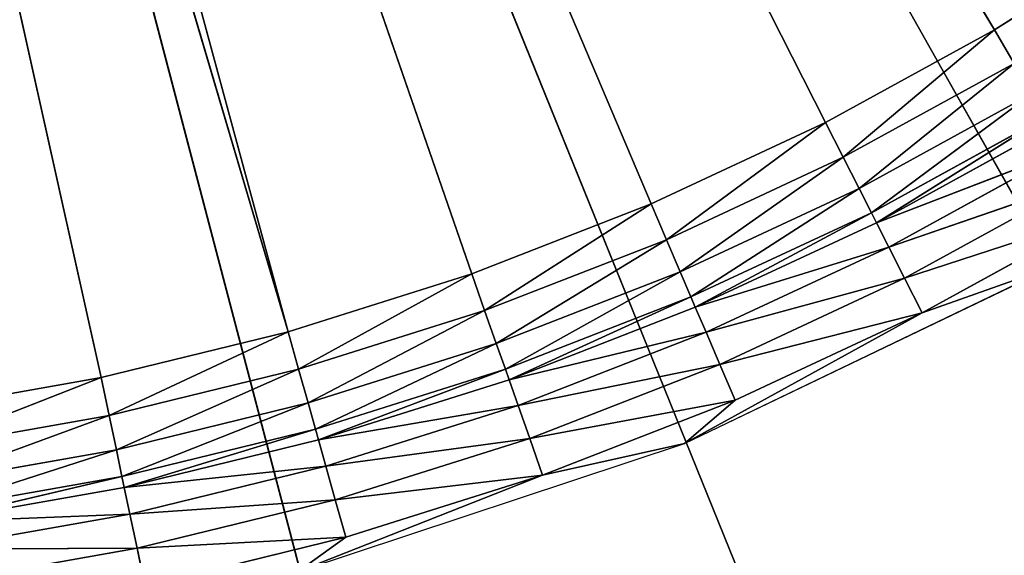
# Model space of a CAD drawing. Extents: x 389 to 891, y 0 to 811.
# Tile 243 of 254: x 674 to 738, y 52 to 87. Entities that reach past the tile are written whole.
import ezdxf

# ---------------------------------------------------------------- set-up
doc = ezdxf.new("R2010")
doc.units = 0
doc.header["$LTSCALE"] = 25.4
doc.layers.get('0').update_dxf_attribs({"color": 13, "linetype": 'CONTINUOUS'})

# ---------------------------------------------------------------- blocks, each defined once
blk = doc.blocks.new('TURDA-8952-8953_STL')
at = {"color": 7}
for p, q in [((332.028, 141.846, 761.241), (331.504, 141.432, 758.757)), ((332.028, 141.846, 761.241), (331.504, 141.432, 758.757)), ((345.099, 141.846, 758.036), (331.504, 141.432, 758.757)), ((345.099, 141.846, 758.036), (331.504, 141.432, 758.757)), ((332.028, 141.846, 761.241), (345.099, 141.846, 758.036)), ((332.028, 141.846, 761.241), (345.099, 141.846, 758.036)), ((341.991, 141.846, 760.265), (367.17, 141.846, 751.924)), ((357.932, 141.846, 753.984), (341.991, 141.846, 760.265)), ((345.099, 141.846, 758.036), (341.991, 141.846, 760.265)), ((357.932, 141.846, 753.984), (341.991, 141.846, 760.265)), ((345.099, 141.846, 758.036), (341.991, 141.846, 760.265)), ((345.099, 141.846, 758.036), (344.414, 141.432, 755.592)), ((345.099, 141.846, 758.036), (344.414, 141.432, 755.592)), ((357.932, 141.846, 753.984), (344.414, 141.432, 755.592)), ((357.932, 141.846, 753.984), (344.414, 141.432, 755.592)), ((345.099, 141.846, 758.036), (357.932, 141.846, 753.984)), ((345.099, 141.846, 758.036), (357.932, 141.846, 753.984)), ((357.932, 141.846, 753.984), (357.089, 141.432, 751.589)), ((357.932, 141.846, 753.984), (357.089, 141.432, 751.589)), ((370.473, 141.846, 749.1), (357.089, 141.432, 751.589)), ((370.473, 141.846, 749.1), (357.089, 141.432, 751.589)), ((357.932, 141.846, 753.984), (370.473, 141.846, 749.1)), ((367.17, 141.846, 751.924), (357.932, 141.846, 753.984)), ((357.932, 141.846, 753.984), (370.473, 141.846, 749.1)), ((367.17, 141.846, 751.924), (357.932, 141.846, 753.984)), ((382.668, 141.846, 743.407), (367.17, 141.846, 751.924)), ((367.17, 141.846, 751.924), (391.076, 141.846, 740.431)), ((382.668, 141.846, 743.407), (367.17, 141.846, 751.924)), ((370.473, 141.846, 749.1), (367.17, 141.846, 751.924)), ((370.473, 141.846, 749.1), (367.17, 141.846, 751.924)), ((370.473, 141.846, 749.1), (369.475, 141.432, 746.766)), ((370.473, 141.846, 749.1), (369.475, 141.432, 746.766)), ((382.668, 141.846, 743.407), (369.475, 141.432, 746.766)), ((382.668, 141.846, 743.407), (369.475, 141.432, 746.766)), ((370.473, 141.846, 749.1), (382.668, 141.846, 743.407)), ((370.473, 141.846, 749.1), (382.668, 141.846, 743.407)), ((382.668, 141.846, 743.407), (381.519, 141.432, 741.143)), ((382.668, 141.846, 743.407), (381.519, 141.432, 741.143)), ((394.464, 141.846, 736.929), (381.519, 141.432, 741.143)), ((394.464, 141.846, 736.929), (381.519, 141.432, 741.143)), ((382.668, 141.846, 743.407), (394.464, 141.846, 736.929)), ((391.076, 141.846, 740.431), (382.668, 141.846, 743.407)), ((382.668, 141.846, 743.407), (394.464, 141.846, 736.929)), ((391.076, 141.846, 740.431), (382.668, 141.846, 743.407)), ((331.504, 141.432, 758.757), (318.093, 140.235, 758.817)), ((331.504, 141.432, 758.757), (318.093, 140.235, 758.817)), ((318.416, 141.432, 761.071), (331.504, 141.432, 758.757)), ((318.416, 141.432, 761.071), (331.504, 141.432, 758.757)), ((331.504, 141.432, 758.757), (331.035, 140.235, 756.529)), ((331.504, 141.432, 758.757), (331.035, 140.235, 756.529)), ((344.414, 141.432, 755.592), (331.035, 140.235, 756.529)), ((344.414, 141.432, 755.592), (331.035, 140.235, 756.529)), ((331.504, 141.432, 758.757), (344.414, 141.432, 755.592)), ((331.504, 141.432, 758.757), (344.414, 141.432, 755.592)), ((344.414, 141.432, 755.592), (343.8, 140.235, 753.4)), ((344.414, 141.432, 755.592), (343.8, 140.235, 753.4)), ((357.089, 141.432, 751.589), (343.8, 140.235, 753.4)), ((357.089, 141.432, 751.589), (343.8, 140.235, 753.4)), ((344.414, 141.432, 755.592), (357.089, 141.432, 751.589)), ((344.414, 141.432, 755.592), (357.089, 141.432, 751.589)), ((357.089, 141.432, 751.589), (356.333, 140.235, 749.442)), ((357.089, 141.432, 751.589), (356.333, 140.235, 749.442)), ((369.475, 141.432, 746.766), (356.333, 140.235, 749.442)), ((369.475, 141.432, 746.766), (356.333, 140.235, 749.442)), ((357.089, 141.432, 751.589), (369.475, 141.432, 746.766)), ((357.089, 141.432, 751.589), (369.475, 141.432, 746.766)), ((369.475, 141.432, 746.766), (368.58, 140.235, 744.673)), ((369.475, 141.432, 746.766), (368.58, 140.235, 744.673)), ((381.519, 141.432, 741.143), (368.58, 140.235, 744.673)), ((381.519, 141.432, 741.143), (368.58, 140.235, 744.673)), ((369.475, 141.432, 746.766), (381.519, 141.432, 741.143)), ((369.475, 141.432, 746.766), (381.519, 141.432, 741.143)), ((381.519, 141.432, 741.143), (380.489, 140.235, 739.113)), ((381.519, 141.432, 741.143), (380.489, 140.235, 739.113)), ((393.17, 141.432, 734.745), (380.489, 140.235, 739.113)), ((393.17, 141.432, 734.745), (380.489, 140.235, 739.113)), ((381.519, 141.432, 741.143), (393.17, 141.432, 734.745)), ((381.519, 141.432, 741.143), (393.17, 141.432, 734.745)), ((331.035, 140.235, 756.529), (317.841, 138.377, 757.057)), ((331.035, 140.235, 756.529), (317.841, 138.377, 757.057)), ((318.093, 140.235, 758.817), (331.035, 140.235, 756.529)), ((318.093, 140.235, 758.817), (331.035, 140.235, 756.529)), ((331.035, 140.235, 756.529), (330.668, 138.377, 754.789)), ((331.035, 140.235, 756.529), (330.668, 138.377, 754.789)), ((343.8, 140.235, 753.4), (330.668, 138.377, 754.789)), ((343.8, 140.235, 753.4), (330.668, 138.377, 754.789)), ((331.035, 140.235, 756.529), (343.8, 140.235, 753.4)), ((331.035, 140.235, 756.529), (343.8, 140.235, 753.4)), ((343.8, 140.235, 753.4), (343.32, 138.377, 751.687)), ((343.8, 140.235, 753.4), (343.32, 138.377, 751.687)), ((356.333, 140.235, 749.442), (343.32, 138.377, 751.687)), ((356.333, 140.235, 749.442), (343.32, 138.377, 751.687)), ((343.8, 140.235, 753.4), (356.333, 140.235, 749.442)), ((343.8, 140.235, 753.4), (356.333, 140.235, 749.442)), ((356.333, 140.235, 749.442), (355.742, 138.377, 747.764)), ((356.333, 140.235, 749.442), (355.742, 138.377, 747.764)), ((368.58, 140.235, 744.673), (355.742, 138.377, 747.764)), ((368.58, 140.235, 744.673), (355.742, 138.377, 747.764)), ((356.333, 140.235, 749.442), (368.58, 140.235, 744.673)), ((356.333, 140.235, 749.442), (368.58, 140.235, 744.673)), ((368.58, 140.235, 744.673), (367.881, 138.377, 743.038)), ((368.58, 140.235, 744.673), (367.881, 138.377, 743.038)), ((380.489, 140.235, 739.113), (367.881, 138.377, 743.038)), ((380.489, 140.235, 739.113), (367.881, 138.377, 743.038)), ((368.58, 140.235, 744.673), (380.489, 140.235, 739.113)), ((368.58, 140.235, 744.673), (380.489, 140.235, 739.113)), ((380.489, 140.235, 739.113), (379.685, 138.377, 737.527)), ((380.489, 140.235, 739.113), (379.685, 138.377, 737.527)), ((392.009, 140.235, 732.787), (379.685, 138.377, 737.527)), ((392.009, 140.235, 732.787), (379.685, 138.377, 737.527)), ((380.489, 140.235, 739.113), (392.009, 140.235, 732.787)), ((380.489, 140.235, 739.113), (392.009, 140.235, 732.787)), ((317.841, 138.377, 757.057), (330.518, 137.315, 754.075)), ((317.841, 138.377, 757.057), (330.518, 137.315, 754.075)), ((317.841, 138.377, 757.057), (330.668, 138.377, 754.789)), ((317.841, 138.377, 757.057), (330.668, 138.377, 754.789)), ((330.668, 138.377, 754.789), (330.518, 137.315, 754.075)), ((330.668, 138.377, 754.789), (330.518, 137.315, 754.075)), ((330.668, 138.377, 754.789), (343.124, 137.315, 750.985)), ((330.668, 138.377, 754.789), (343.124, 137.315, 750.985)), ((330.668, 138.377, 754.789), (343.32, 138.377, 751.687)), ((330.668, 138.377, 754.789), (343.32, 138.377, 751.687)), ((343.32, 138.377, 751.687), (343.124, 137.315, 750.985)), ((343.32, 138.377, 751.687), (343.124, 137.315, 750.985)), ((343.32, 138.377, 751.687), (355.5, 137.315, 747.077)), ((343.32, 138.377, 751.687), (355.5, 137.315, 747.077)), ((343.32, 138.377, 751.687), (355.742, 138.377, 747.764)), ((343.32, 138.377, 751.687), (355.742, 138.377, 747.764)), ((355.742, 138.377, 747.764), (355.5, 137.315, 747.077)), ((355.742, 138.377, 747.764), (355.5, 137.315, 747.077)), ((355.742, 138.377, 747.764), (367.594, 137.315, 742.367)), ((355.742, 138.377, 747.764), (367.594, 137.315, 742.367)), ((355.742, 138.377, 747.764), (367.881, 138.377, 743.038)), ((355.742, 138.377, 747.764), (367.881, 138.377, 743.038)), ((367.881, 138.377, 743.038), (367.594, 137.315, 742.367)), ((367.881, 138.377, 743.038), (367.594, 137.315, 742.367)), ((367.881, 138.377, 743.038), (379.355, 137.315, 736.877)), ((367.881, 138.377, 743.038), (379.355, 137.315, 736.877)), ((367.881, 138.377, 743.038), (379.685, 138.377, 737.527)), ((367.881, 138.377, 743.038), (379.685, 138.377, 737.527)), ((379.685, 138.377, 737.527), (379.355, 137.315, 736.877)), ((379.685, 138.377, 737.527), (379.355, 137.315, 736.877)), ((379.685, 138.377, 737.527), (390.731, 137.315, 730.629)), ((379.685, 138.377, 737.527), (390.731, 137.315, 730.629)), ((379.685, 138.377, 737.527), (391.103, 138.377, 731.256)), ((379.685, 138.377, 737.527), (391.103, 138.377, 731.256)), ((317.737, 137.315, 756.335), (330.151, 135.457, 752.335)), ((317.737, 137.315, 756.335), (330.151, 135.457, 752.335)), ((317.737, 137.315, 756.335), (330.518, 137.315, 754.075)), ((317.737, 137.315, 756.335), (330.518, 137.315, 754.075)), ((330.518, 137.315, 754.075), (330.151, 135.457, 752.335)), ((330.518, 137.315, 754.075), (330.151, 135.457, 752.335)), ((330.518, 137.315, 754.075), (342.644, 135.457, 749.272)), ((330.518, 137.315, 754.075), (342.644, 135.457, 749.272)), ((330.518, 137.315, 754.075), (343.124, 137.315, 750.985)), ((330.518, 137.315, 754.075), (343.124, 137.315, 750.985)), ((343.124, 137.315, 750.985), (342.644, 135.457, 749.272)), ((343.124, 137.315, 750.985), (342.644, 135.457, 749.272)), ((343.124, 137.315, 750.985), (354.909, 135.457, 745.399)), ((343.124, 137.315, 750.985), (354.909, 135.457, 745.399)), ((343.124, 137.315, 750.985), (355.5, 137.315, 747.077)), ((343.124, 137.315, 750.985), (355.5, 137.315, 747.077)), ((355.5, 137.315, 747.077), (354.909, 135.457, 745.399)), ((355.5, 137.315, 747.077), (354.909, 135.457, 745.399)), ((355.5, 137.315, 747.077), (366.895, 135.457, 740.732)), ((355.5, 137.315, 747.077), (366.895, 135.457, 740.732)), ((355.5, 137.315, 747.077), (367.594, 137.315, 742.367)), ((355.5, 137.315, 747.077), (367.594, 137.315, 742.367)), ((367.594, 137.315, 742.367), (366.895, 135.457, 740.732)), ((367.594, 137.315, 742.367), (366.895, 135.457, 740.732)), ((367.594, 137.315, 742.367), (378.55, 135.457, 735.291)), ((367.594, 137.315, 742.367), (378.55, 135.457, 735.291)), ((367.594, 137.315, 742.367), (379.355, 137.315, 736.877)), ((367.594, 137.315, 742.367), (379.355, 137.315, 736.877)), ((379.355, 137.315, 736.877), (378.55, 135.457, 735.291)), ((379.355, 137.315, 736.877), (378.55, 135.457, 735.291)), ((379.355, 137.315, 736.877), (389.824, 135.457, 729.099)), ((379.355, 137.315, 736.877), (389.824, 135.457, 729.099)), ((379.355, 137.315, 736.877), (390.731, 137.315, 730.629)), ((379.355, 137.315, 736.877), (390.731, 137.315, 730.629)), ((330.151, 135.457, 752.335), (317.485, 135.457, 754.574)), ((317.485, 135.457, 754.574), (329.682, 134.259, 750.108)), ((317.485, 135.457, 754.574), (329.682, 134.259, 750.108)), ((330.151, 135.457, 752.335), (317.485, 135.457, 754.574)), ((330.151, 135.457, 752.335), (329.682, 134.259, 750.108)), ((330.151, 135.457, 752.335), (329.682, 134.259, 750.108)), ((342.644, 135.457, 749.272), (330.151, 135.457, 752.335)), ((330.151, 135.457, 752.335), (342.03, 134.259, 747.081)), ((330.151, 135.457, 752.335), (342.03, 134.259, 747.081)), ((342.644, 135.457, 749.272), (330.151, 135.457, 752.335)), ((342.644, 135.457, 749.272), (342.03, 134.259, 747.081)), ((342.644, 135.457, 749.272), (342.03, 134.259, 747.081)), ((354.909, 135.457, 745.399), (342.644, 135.457, 749.272)), ((342.644, 135.457, 749.272), (354.153, 134.259, 743.252)), ((342.644, 135.457, 749.272), (354.153, 134.259, 743.252)), ((354.909, 135.457, 745.399), (342.644, 135.457, 749.272)), ((354.909, 135.457, 745.399), (354.153, 134.259, 743.252)), ((354.909, 135.457, 745.399), (354.153, 134.259, 743.252)), ((366.895, 135.457, 740.732), (354.909, 135.457, 745.399)), ((354.909, 135.457, 745.399), (366, 134.259, 738.639)), ((354.909, 135.457, 745.399), (366, 134.259, 738.639)), ((366.895, 135.457, 740.732), (354.909, 135.457, 745.399)), ((366.895, 135.457, 740.732), (366, 134.259, 738.639)), ((366.895, 135.457, 740.732), (366, 134.259, 738.639)), ((378.55, 135.457, 735.291), (366.895, 135.457, 740.732)), ((366.895, 135.457, 740.732), (377.52, 134.259, 733.261)), ((366.895, 135.457, 740.732), (377.52, 134.259, 733.261)), ((378.55, 135.457, 735.291), (366.895, 135.457, 740.732)), ((378.55, 135.457, 735.291), (377.52, 134.259, 733.261)), ((378.55, 135.457, 735.291), (377.52, 134.259, 733.261)), ((389.824, 135.457, 729.099), (378.55, 135.457, 735.291)), ((378.55, 135.457, 735.291), (388.664, 134.259, 727.141)), ((378.55, 135.457, 735.291), (388.664, 134.259, 727.141)), ((389.824, 135.457, 729.099), (378.55, 135.457, 735.291)), ((329.682, 134.259, 750.108), (317.162, 134.259, 752.321)), ((317.162, 134.259, 752.321), (329.158, 133.846, 747.624)), ((317.162, 134.259, 752.321), (329.158, 133.846, 747.624)), ((329.682, 134.259, 750.108), (317.162, 134.259, 752.321)), ((329.682, 134.259, 750.108), (329.158, 133.846, 747.624)), ((329.682, 134.259, 750.108), (329.158, 133.846, 747.624)), ((342.03, 134.259, 747.081), (329.682, 134.259, 750.108)), ((329.682, 134.259, 750.108), (341.345, 133.846, 744.636)), ((329.682, 134.259, 750.108), (341.345, 133.846, 744.636)), ((342.03, 134.259, 747.081), (329.682, 134.259, 750.108)), ((342.03, 134.259, 747.081), (341.345, 133.846, 744.636)), ((342.03, 134.259, 747.081), (341.345, 133.846, 744.636)), ((354.153, 134.259, 743.252), (342.03, 134.259, 747.081)), ((342.03, 134.259, 747.081), (353.31, 133.846, 740.858)), ((342.03, 134.259, 747.081), (353.31, 133.846, 740.858)), ((354.153, 134.259, 743.252), (342.03, 134.259, 747.081)), ((354.153, 134.259, 743.252), (353.31, 133.846, 740.858)), ((354.153, 134.259, 743.252), (353.31, 133.846, 740.858)), ((366, 134.259, 738.639), (354.153, 134.259, 743.252)), ((354.153, 134.259, 743.252), (365.002, 133.846, 736.305)), ((354.153, 134.259, 743.252), (365.002, 133.846, 736.305)), ((366, 134.259, 738.639), (354.153, 134.259, 743.252)), ((366, 134.259, 738.639), (365.002, 133.846, 736.305)), ((366, 134.259, 738.639), (365.002, 133.846, 736.305)), ((377.52, 134.259, 733.261), (366, 134.259, 738.639)), ((366, 134.259, 738.639), (376.372, 133.846, 730.997)), ((366, 134.259, 738.639), (376.372, 133.846, 730.997)), ((377.52, 134.259, 733.261), (366, 134.259, 738.639)), ((377.52, 134.259, 733.261), (376.372, 133.846, 730.997)), ((377.52, 134.259, 733.261), (376.372, 133.846, 730.997)), ((388.664, 134.259, 727.141), (377.52, 134.259, 733.261)), ((377.52, 134.259, 733.261), (387.37, 133.846, 724.957)), ((377.52, 134.259, 733.261), (387.37, 133.846, 724.957)), ((388.664, 134.259, 727.141), (377.52, 134.259, 733.261)), ((388.664, 134.259, 727.141), (387.37, 133.846, 724.957)), ((388.664, 134.259, 727.141), (387.37, 133.846, 724.957)), ((329.158, 133.846, 747.624), (289.186, 133.846, 567.988)), ((329.158, 133.846, 747.624), (289.186, 133.846, 567.988)), ((341.345, 133.846, 744.636), (289.186, 133.846, 567.988)), ((341.345, 133.846, 744.636), (289.186, 133.846, 567.988)), ((376.372, 133.846, 730.997), (293.238, 133.846, 567.134)), ((293.238, 133.846, 567.134), (365.002, 133.846, 736.305)), ((376.372, 133.846, 730.997), (293.238, 133.846, 567.134)), ((387.37, 133.846, 724.957), (293.238, 133.846, 567.134)), ((387.37, 133.846, 724.957), (293.238, 133.846, 567.134)), ((341.345, 133.846, 744.636), (293.238, 133.846, 567.134)), ((341.345, 133.846, 744.636), (293.238, 133.846, 567.134)), ((353.31, 133.846, 740.858), (293.238, 133.846, 567.134)), ((353.31, 133.846, 740.858), (293.238, 133.846, 567.134)), ((293.238, 133.846, 567.134), (365.002, 133.846, 736.305)), ((316.803, 133.846, 749.808), (329.158, 133.846, 747.624)), ((316.803, 133.846, 749.808), (329.158, 133.846, 747.624)), ((329.158, 133.846, 747.624), (341.345, 133.846, 744.636)), ((329.158, 133.846, 747.624), (341.345, 133.846, 744.636)), ((341.345, 133.846, 744.636), (353.31, 133.846, 740.858)), ((341.345, 133.846, 744.636), (353.31, 133.846, 740.858)), ((353.31, 133.846, 740.858), (365.002, 133.846, 736.305)), ((353.31, 133.846, 740.858), (365.002, 133.846, 736.305)), ((365.002, 133.846, 736.305), (376.372, 133.846, 730.997)), ((365.002, 133.846, 736.305), (376.372, 133.846, 730.997)), ((376.372, 133.846, 730.997), (387.37, 133.846, 724.957)), ((376.372, 133.846, 730.997), (387.37, 133.846, 724.957)), ((387.37, 133.846, 724.957), (397.949, 133.846, 718.21)), ((387.37, 133.846, 724.957), (397.949, 133.846, 718.21)), ((289.618, 3.654, 560), (412.298, 3.654, 777.83)), ((353.032, 3.654, 801.824), (289.618, 3.654, 560)), ((353.032, 3.654, 801.824), (289.618, 3.654, 560)), ((383.435, 3.654, 791.729), (289.618, 3.654, 560)), ((383.435, 3.654, 791.729), (289.618, 3.654, 560)), ((289.618, 3.654, 560), (412.298, 3.654, 777.83))]:
    blk.add_line(p, q, dxfattribs=at)
mesh = blk.add_polyface(dxfattribs=at)
corners = [(332.028, 141.846, 761.241), (331.504, 141.432, 758.757), (318.416, 141.432, 761.071)]
mesh.append_faces([[corners[k] for k in face] for face in [(0, 1, 2)]], dxfattribs={"color": 7})
mesh = blk.add_polyface(dxfattribs=at)
corners = [(332.028, 141.846, 761.241), (345.099, 141.846, 758.036), (331.504, 141.432, 758.757)]
mesh.append_faces([[corners[k] for k in face] for face in [(0, 1, 2)]], dxfattribs={"color": 7})
mesh = blk.add_polyface(dxfattribs=at)
corners = [(331.504, 141.432, 758.757), (345.099, 141.846, 758.036), (344.414, 141.432, 755.592)]
mesh.append_faces([[corners[k] for k in face] for face in [(0, 1, 2)]], dxfattribs={"color": 7})
mesh = blk.add_polyface(dxfattribs=at)
corners = [(332.028, 141.846, 761.241), (341.991, 141.846, 760.265), (345.099, 141.846, 758.036)]
mesh.append_faces([[corners[k] for k in face] for face in [(0, 1, 2)]], dxfattribs={"color": 7})
mesh = blk.add_polyface(dxfattribs=at)
corners = [(341.991, 141.846, 760.265), (367.17, 141.846, 751.924), (357.932, 141.846, 753.984)]
mesh.append_faces([[corners[k] for k in face] for face in [(0, 1, 2)]], dxfattribs={"color": 7})
mesh = blk.add_polyface(dxfattribs=at)
corners = [(341.991, 141.846, 760.265), (357.932, 141.846, 753.984), (345.099, 141.846, 758.036)]
mesh.append_faces([[corners[k] for k in face] for face in [(0, 1, 2)]], dxfattribs={"color": 7})
mesh = blk.add_polyface(dxfattribs=at)
corners = [(345.099, 141.846, 758.036), (357.932, 141.846, 753.984), (344.414, 141.432, 755.592)]
mesh.append_faces([[corners[k] for k in face] for face in [(0, 1, 2)]], dxfattribs={"color": 7})
mesh = blk.add_polyface(dxfattribs=at)
corners = [(344.414, 141.432, 755.592), (357.932, 141.846, 753.984), (357.089, 141.432, 751.589)]
mesh.append_faces([[corners[k] for k in face] for face in [(0, 1, 2)]], dxfattribs={"color": 7})
mesh = blk.add_polyface(dxfattribs=at)
corners = [(357.932, 141.846, 753.984), (370.473, 141.846, 749.1), (357.089, 141.432, 751.589)]
mesh.append_faces([[corners[k] for k in face] for face in [(0, 1, 2)]], dxfattribs={"color": 7})
mesh = blk.add_polyface(dxfattribs=at)
corners = [(357.089, 141.432, 751.589), (370.473, 141.846, 749.1), (369.475, 141.432, 746.766)]
mesh.append_faces([[corners[k] for k in face] for face in [(0, 1, 2)]], dxfattribs={"color": 7})
mesh = blk.add_polyface(dxfattribs=at)
corners = [(357.932, 141.846, 753.984), (367.17, 141.846, 751.924), (370.473, 141.846, 749.1)]
mesh.append_faces([[corners[k] for k in face] for face in [(0, 1, 2)]], dxfattribs={"color": 7})
mesh = blk.add_polyface(dxfattribs=at)
corners = [(367.17, 141.846, 751.924), (391.076, 141.846, 740.431), (382.668, 141.846, 743.407)]
mesh.append_faces([[corners[k] for k in face] for face in [(0, 1, 2)]], dxfattribs={"color": 7})
mesh = blk.add_polyface(dxfattribs=at)
corners = [(367.17, 141.846, 751.924), (382.668, 141.846, 743.407), (370.473, 141.846, 749.1)]
mesh.append_faces([[corners[k] for k in face] for face in [(0, 1, 2)]], dxfattribs={"color": 7})
mesh = blk.add_polyface(dxfattribs=at)
corners = [(370.473, 141.846, 749.1), (382.668, 141.846, 743.407), (369.475, 141.432, 746.766)]
mesh.append_faces([[corners[k] for k in face] for face in [(0, 1, 2)]], dxfattribs={"color": 7})
mesh = blk.add_polyface(dxfattribs=at)
corners = [(369.475, 141.432, 746.766), (382.668, 141.846, 743.407), (381.519, 141.432, 741.143)]
mesh.append_faces([[corners[k] for k in face] for face in [(0, 1, 2)]], dxfattribs={"color": 7})
mesh = blk.add_polyface(dxfattribs=at)
corners = [(382.668, 141.846, 743.407), (394.464, 141.846, 736.929), (381.519, 141.432, 741.143)]
mesh.append_faces([[corners[k] for k in face] for face in [(0, 1, 2)]], dxfattribs={"color": 7})
mesh = blk.add_polyface(dxfattribs=at)
corners = [(381.519, 141.432, 741.143), (394.464, 141.846, 736.929), (393.17, 141.432, 734.745)]
mesh.append_faces([[corners[k] for k in face] for face in [(0, 1, 2)]], dxfattribs={"color": 7})
mesh = blk.add_polyface(dxfattribs=at)
corners = [(382.668, 141.846, 743.407), (391.076, 141.846, 740.431), (394.464, 141.846, 736.929)]
mesh.append_faces([[corners[k] for k in face] for face in [(0, 1, 2)]], dxfattribs={"color": 7})
mesh = blk.add_polyface(dxfattribs=at)
corners = [(318.416, 141.432, 761.071), (331.504, 141.432, 758.757), (318.093, 140.235, 758.817)]
mesh.append_faces([[corners[k] for k in face] for face in [(0, 1, 2)]], dxfattribs={"color": 7})
mesh = blk.add_polyface(dxfattribs=at)
corners = [(318.093, 140.235, 758.817), (331.504, 141.432, 758.757), (331.035, 140.235, 756.529)]
mesh.append_faces([[corners[k] for k in face] for face in [(0, 1, 2)]], dxfattribs={"color": 7})
mesh = blk.add_polyface(dxfattribs=at)
corners = [(331.504, 141.432, 758.757), (344.414, 141.432, 755.592), (331.035, 140.235, 756.529)]
mesh.append_faces([[corners[k] for k in face] for face in [(0, 1, 2)]], dxfattribs={"color": 7})
mesh = blk.add_polyface(dxfattribs=at)
corners = [(331.035, 140.235, 756.529), (344.414, 141.432, 755.592), (343.8, 140.235, 753.4)]
mesh.append_faces([[corners[k] for k in face] for face in [(0, 1, 2)]], dxfattribs={"color": 7})
mesh = blk.add_polyface(dxfattribs=at)
corners = [(344.414, 141.432, 755.592), (357.089, 141.432, 751.589), (343.8, 140.235, 753.4)]
mesh.append_faces([[corners[k] for k in face] for face in [(0, 1, 2)]], dxfattribs={"color": 7})
mesh = blk.add_polyface(dxfattribs=at)
corners = [(343.8, 140.235, 753.4), (357.089, 141.432, 751.589), (356.333, 140.235, 749.442)]
mesh.append_faces([[corners[k] for k in face] for face in [(0, 1, 2)]], dxfattribs={"color": 7})
mesh = blk.add_polyface(dxfattribs=at)
corners = [(357.089, 141.432, 751.589), (369.475, 141.432, 746.766), (356.333, 140.235, 749.442)]
mesh.append_faces([[corners[k] for k in face] for face in [(0, 1, 2)]], dxfattribs={"color": 7})
mesh = blk.add_polyface(dxfattribs=at)
corners = [(356.333, 140.235, 749.442), (369.475, 141.432, 746.766), (368.58, 140.235, 744.673)]
mesh.append_faces([[corners[k] for k in face] for face in [(0, 1, 2)]], dxfattribs={"color": 7})
mesh = blk.add_polyface(dxfattribs=at)
corners = [(369.475, 141.432, 746.766), (381.519, 141.432, 741.143), (368.58, 140.235, 744.673)]
mesh.append_faces([[corners[k] for k in face] for face in [(0, 1, 2)]], dxfattribs={"color": 7})
mesh = blk.add_polyface(dxfattribs=at)
corners = [(368.58, 140.235, 744.673), (381.519, 141.432, 741.143), (380.489, 140.235, 739.113)]
mesh.append_faces([[corners[k] for k in face] for face in [(0, 1, 2)]], dxfattribs={"color": 7})
mesh = blk.add_polyface(dxfattribs=at)
corners = [(381.519, 141.432, 741.143), (393.17, 141.432, 734.745), (380.489, 140.235, 739.113)]
mesh.append_faces([[corners[k] for k in face] for face in [(0, 1, 2)]], dxfattribs={"color": 7})
mesh = blk.add_polyface(dxfattribs=at)
corners = [(380.489, 140.235, 739.113), (393.17, 141.432, 734.745), (392.009, 140.235, 732.787)]
mesh.append_faces([[corners[k] for k in face] for face in [(0, 1, 2)]], dxfattribs={"color": 7})
mesh = blk.add_polyface(dxfattribs=at)
corners = [(331.035, 140.235, 756.529), (317.841, 138.377, 757.057), (318.093, 140.235, 758.817)]
mesh.append_faces([[corners[k] for k in face] for face in [(0, 1, 2)]], dxfattribs={"color": 7})
mesh = blk.add_polyface(dxfattribs=at)
corners = [(331.035, 140.235, 756.529), (330.668, 138.377, 754.789), (317.841, 138.377, 757.057)]
mesh.append_faces([[corners[k] for k in face] for face in [(0, 1, 2)]], dxfattribs={"color": 7})
mesh = blk.add_polyface(dxfattribs=at)
corners = [(343.8, 140.235, 753.4), (330.668, 138.377, 754.789), (331.035, 140.235, 756.529)]
mesh.append_faces([[corners[k] for k in face] for face in [(0, 1, 2)]], dxfattribs={"color": 7})
mesh = blk.add_polyface(dxfattribs=at)
corners = [(343.8, 140.235, 753.4), (343.32, 138.377, 751.687), (330.668, 138.377, 754.789)]
mesh.append_faces([[corners[k] for k in face] for face in [(0, 1, 2)]], dxfattribs={"color": 7})
mesh = blk.add_polyface(dxfattribs=at)
corners = [(343.8, 140.235, 753.4), (356.333, 140.235, 749.442), (343.32, 138.377, 751.687)]
mesh.append_faces([[corners[k] for k in face] for face in [(0, 1, 2)]], dxfattribs={"color": 7})
mesh = blk.add_polyface(dxfattribs=at)
corners = [(343.32, 138.377, 751.687), (356.333, 140.235, 749.442), (355.742, 138.377, 747.764)]
mesh.append_faces([[corners[k] for k in face] for face in [(0, 1, 2)]], dxfattribs={"color": 7})
mesh = blk.add_polyface(dxfattribs=at)
corners = [(356.333, 140.235, 749.442), (368.58, 140.235, 744.673), (355.742, 138.377, 747.764)]
mesh.append_faces([[corners[k] for k in face] for face in [(0, 1, 2)]], dxfattribs={"color": 7})
mesh = blk.add_polyface(dxfattribs=at)
corners = [(355.742, 138.377, 747.764), (368.58, 140.235, 744.673), (367.881, 138.377, 743.038)]
mesh.append_faces([[corners[k] for k in face] for face in [(0, 1, 2)]], dxfattribs={"color": 7})
mesh = blk.add_polyface(dxfattribs=at)
corners = [(368.58, 140.235, 744.673), (380.489, 140.235, 739.113), (367.881, 138.377, 743.038)]
mesh.append_faces([[corners[k] for k in face] for face in [(0, 1, 2)]], dxfattribs={"color": 7})
mesh = blk.add_polyface(dxfattribs=at)
corners = [(367.881, 138.377, 743.038), (380.489, 140.235, 739.113), (379.685, 138.377, 737.527)]
mesh.append_faces([[corners[k] for k in face] for face in [(0, 1, 2)]], dxfattribs={"color": 7})
mesh = blk.add_polyface(dxfattribs=at)
corners = [(380.489, 140.235, 739.113), (392.009, 140.235, 732.787), (379.685, 138.377, 737.527)]
mesh.append_faces([[corners[k] for k in face] for face in [(0, 1, 2)]], dxfattribs={"color": 7})
mesh = blk.add_polyface(dxfattribs=at)
corners = [(379.685, 138.377, 737.527), (392.009, 140.235, 732.787), (391.103, 138.377, 731.256)]
mesh.append_faces([[corners[k] for k in face] for face in [(0, 1, 2)]], dxfattribs={"color": 7})
mesh = blk.add_polyface(dxfattribs=at)
corners = [(330.518, 137.315, 754.075), (317.737, 137.315, 756.335), (317.841, 138.377, 757.057)]
mesh.append_faces([[corners[k] for k in face] for face in [(0, 1, 2)]], dxfattribs={"color": 7})
mesh = blk.add_polyface(dxfattribs=at)
corners = [(330.668, 138.377, 754.789), (330.518, 137.315, 754.075), (317.841, 138.377, 757.057)]
mesh.append_faces([[corners[k] for k in face] for face in [(0, 1, 2)]], dxfattribs={"color": 7})
mesh = blk.add_polyface(dxfattribs=at)
corners = [(343.124, 137.315, 750.985), (330.518, 137.315, 754.075), (330.668, 138.377, 754.789)]
mesh.append_faces([[corners[k] for k in face] for face in [(0, 1, 2)]], dxfattribs={"color": 7})
mesh = blk.add_polyface(dxfattribs=at)
corners = [(343.32, 138.377, 751.687), (343.124, 137.315, 750.985), (330.668, 138.377, 754.789)]
mesh.append_faces([[corners[k] for k in face] for face in [(0, 1, 2)]], dxfattribs={"color": 7})
mesh = blk.add_polyface(dxfattribs=at)
corners = [(355.5, 137.315, 747.077), (343.124, 137.315, 750.985), (343.32, 138.377, 751.687)]
mesh.append_faces([[corners[k] for k in face] for face in [(0, 1, 2)]], dxfattribs={"color": 7})
mesh = blk.add_polyface(dxfattribs=at)
corners = [(355.742, 138.377, 747.764), (355.5, 137.315, 747.077), (343.32, 138.377, 751.687)]
mesh.append_faces([[corners[k] for k in face] for face in [(0, 1, 2)]], dxfattribs={"color": 7})
mesh = blk.add_polyface(dxfattribs=at)
corners = [(367.594, 137.315, 742.367), (355.5, 137.315, 747.077), (355.742, 138.377, 747.764)]
mesh.append_faces([[corners[k] for k in face] for face in [(0, 1, 2)]], dxfattribs={"color": 7})
mesh = blk.add_polyface(dxfattribs=at)
corners = [(367.881, 138.377, 743.038), (367.594, 137.315, 742.367), (355.742, 138.377, 747.764)]
mesh.append_faces([[corners[k] for k in face] for face in [(0, 1, 2)]], dxfattribs={"color": 7})
mesh = blk.add_polyface(dxfattribs=at)
corners = [(379.355, 137.315, 736.877), (367.594, 137.315, 742.367), (367.881, 138.377, 743.038)]
mesh.append_faces([[corners[k] for k in face] for face in [(0, 1, 2)]], dxfattribs={"color": 7})
mesh = blk.add_polyface(dxfattribs=at)
corners = [(379.685, 138.377, 737.527), (379.355, 137.315, 736.877), (367.881, 138.377, 743.038)]
mesh.append_faces([[corners[k] for k in face] for face in [(0, 1, 2)]], dxfattribs={"color": 7})
mesh = blk.add_polyface(dxfattribs=at)
corners = [(390.731, 137.315, 730.629), (379.355, 137.315, 736.877), (379.685, 138.377, 737.527)]
mesh.append_faces([[corners[k] for k in face] for face in [(0, 1, 2)]], dxfattribs={"color": 7})
mesh = blk.add_polyface(dxfattribs=at)
corners = [(391.103, 138.377, 731.256), (390.731, 137.315, 730.629), (379.685, 138.377, 737.527)]
mesh.append_faces([[corners[k] for k in face] for face in [(0, 1, 2)]], dxfattribs={"color": 7})
mesh = blk.add_polyface(dxfattribs=at)
corners = [(330.151, 135.457, 752.335), (317.485, 135.457, 754.574), (317.737, 137.315, 756.335)]
mesh.append_faces([[corners[k] for k in face] for face in [(0, 1, 2)]], dxfattribs={"color": 7})
mesh = blk.add_polyface(dxfattribs=at)
corners = [(330.518, 137.315, 754.075), (330.151, 135.457, 752.335), (317.737, 137.315, 756.335)]
mesh.append_faces([[corners[k] for k in face] for face in [(0, 1, 2)]], dxfattribs={"color": 7})
mesh = blk.add_polyface(dxfattribs=at)
corners = [(342.644, 135.457, 749.272), (330.151, 135.457, 752.335), (330.518, 137.315, 754.075)]
mesh.append_faces([[corners[k] for k in face] for face in [(0, 1, 2)]], dxfattribs={"color": 7})
mesh = blk.add_polyface(dxfattribs=at)
corners = [(343.124, 137.315, 750.985), (342.644, 135.457, 749.272), (330.518, 137.315, 754.075)]
mesh.append_faces([[corners[k] for k in face] for face in [(0, 1, 2)]], dxfattribs={"color": 7})
mesh = blk.add_polyface(dxfattribs=at)
corners = [(343.124, 137.315, 750.985), (354.909, 135.457, 745.399), (342.644, 135.457, 749.272)]
mesh.append_faces([[corners[k] for k in face] for face in [(0, 1, 2)]], dxfattribs={"color": 7})
mesh = blk.add_polyface(dxfattribs=at)
corners = [(343.124, 137.315, 750.985), (355.5, 137.315, 747.077), (354.909, 135.457, 745.399)]
mesh.append_faces([[corners[k] for k in face] for face in [(0, 1, 2)]], dxfattribs={"color": 7})
mesh = blk.add_polyface(dxfattribs=at)
corners = [(355.5, 137.315, 747.077), (366.895, 135.457, 740.732), (354.909, 135.457, 745.399)]
mesh.append_faces([[corners[k] for k in face] for face in [(0, 1, 2)]], dxfattribs={"color": 7})
mesh = blk.add_polyface(dxfattribs=at)
corners = [(355.5, 137.315, 747.077), (367.594, 137.315, 742.367), (366.895, 135.457, 740.732)]
mesh.append_faces([[corners[k] for k in face] for face in [(0, 1, 2)]], dxfattribs={"color": 7})
mesh = blk.add_polyface(dxfattribs=at)
corners = [(367.594, 137.315, 742.367), (378.55, 135.457, 735.291), (366.895, 135.457, 740.732)]
mesh.append_faces([[corners[k] for k in face] for face in [(0, 1, 2)]], dxfattribs={"color": 7})
mesh = blk.add_polyface(dxfattribs=at)
corners = [(367.594, 137.315, 742.367), (379.355, 137.315, 736.877), (378.55, 135.457, 735.291)]
mesh.append_faces([[corners[k] for k in face] for face in [(0, 1, 2)]], dxfattribs={"color": 7})
mesh = blk.add_polyface(dxfattribs=at)
corners = [(379.355, 137.315, 736.877), (389.824, 135.457, 729.099), (378.55, 135.457, 735.291)]
mesh.append_faces([[corners[k] for k in face] for face in [(0, 1, 2)]], dxfattribs={"color": 7})
mesh = blk.add_polyface(dxfattribs=at)
corners = [(379.355, 137.315, 736.877), (390.731, 137.315, 730.629), (389.824, 135.457, 729.099)]
mesh.append_faces([[corners[k] for k in face] for face in [(0, 1, 2)]], dxfattribs={"color": 7})
mesh = blk.add_polyface(dxfattribs=at)
corners = [(317.485, 135.457, 754.574), (329.682, 134.259, 750.108), (317.162, 134.259, 752.321)]
mesh.append_faces([[corners[k] for k in face] for face in [(0, 1, 2)]], dxfattribs={"color": 7})
mesh = blk.add_polyface(dxfattribs=at)
corners = [(317.485, 135.457, 754.574), (330.151, 135.457, 752.335), (329.682, 134.259, 750.108)]
mesh.append_faces([[corners[k] for k in face] for face in [(0, 1, 2)]], dxfattribs={"color": 7})
mesh = blk.add_polyface(dxfattribs=at)
corners = [(330.151, 135.457, 752.335), (342.03, 134.259, 747.081), (329.682, 134.259, 750.108)]
mesh.append_faces([[corners[k] for k in face] for face in [(0, 1, 2)]], dxfattribs={"color": 7})
mesh = blk.add_polyface(dxfattribs=at)
corners = [(330.151, 135.457, 752.335), (342.644, 135.457, 749.272), (342.03, 134.259, 747.081)]
mesh.append_faces([[corners[k] for k in face] for face in [(0, 1, 2)]], dxfattribs={"color": 7})
mesh = blk.add_polyface(dxfattribs=at)
corners = [(342.644, 135.457, 749.272), (354.153, 134.259, 743.252), (342.03, 134.259, 747.081)]
mesh.append_faces([[corners[k] for k in face] for face in [(0, 1, 2)]], dxfattribs={"color": 7})
mesh = blk.add_polyface(dxfattribs=at)
corners = [(342.644, 135.457, 749.272), (354.909, 135.457, 745.399), (354.153, 134.259, 743.252)]
mesh.append_faces([[corners[k] for k in face] for face in [(0, 1, 2)]], dxfattribs={"color": 7})
mesh = blk.add_polyface(dxfattribs=at)
corners = [(354.909, 135.457, 745.399), (366, 134.259, 738.639), (354.153, 134.259, 743.252)]
mesh.append_faces([[corners[k] for k in face] for face in [(0, 1, 2)]], dxfattribs={"color": 7})
mesh = blk.add_polyface(dxfattribs=at)
corners = [(354.909, 135.457, 745.399), (366.895, 135.457, 740.732), (366, 134.259, 738.639)]
mesh.append_faces([[corners[k] for k in face] for face in [(0, 1, 2)]], dxfattribs={"color": 7})
mesh = blk.add_polyface(dxfattribs=at)
corners = [(366.895, 135.457, 740.732), (377.52, 134.259, 733.261), (366, 134.259, 738.639)]
mesh.append_faces([[corners[k] for k in face] for face in [(0, 1, 2)]], dxfattribs={"color": 7})
mesh = blk.add_polyface(dxfattribs=at)
corners = [(366.895, 135.457, 740.732), (378.55, 135.457, 735.291), (377.52, 134.259, 733.261)]
mesh.append_faces([[corners[k] for k in face] for face in [(0, 1, 2)]], dxfattribs={"color": 7})
mesh = blk.add_polyface(dxfattribs=at)
corners = [(378.55, 135.457, 735.291), (388.664, 134.259, 727.141), (377.52, 134.259, 733.261)]
mesh.append_faces([[corners[k] for k in face] for face in [(0, 1, 2)]], dxfattribs={"color": 7})
mesh = blk.add_polyface(dxfattribs=at)
corners = [(378.55, 135.457, 735.291), (389.824, 135.457, 729.099), (388.664, 134.259, 727.141)]
mesh.append_faces([[corners[k] for k in face] for face in [(0, 1, 2)]], dxfattribs={"color": 7})
mesh = blk.add_polyface(dxfattribs=at)
corners = [(317.162, 134.259, 752.321), (329.158, 133.846, 747.624), (316.803, 133.846, 749.808)]
mesh.append_faces([[corners[k] for k in face] for face in [(0, 1, 2)]], dxfattribs={"color": 7})
mesh = blk.add_polyface(dxfattribs=at)
corners = [(317.162, 134.259, 752.321), (329.682, 134.259, 750.108), (329.158, 133.846, 747.624)]
mesh.append_faces([[corners[k] for k in face] for face in [(0, 1, 2)]], dxfattribs={"color": 7})
mesh = blk.add_polyface(dxfattribs=at)
corners = [(329.682, 134.259, 750.108), (341.345, 133.846, 744.636), (329.158, 133.846, 747.624)]
mesh.append_faces([[corners[k] for k in face] for face in [(0, 1, 2)]], dxfattribs={"color": 7})
mesh = blk.add_polyface(dxfattribs=at)
corners = [(329.682, 134.259, 750.108), (342.03, 134.259, 747.081), (341.345, 133.846, 744.636)]
mesh.append_faces([[corners[k] for k in face] for face in [(0, 1, 2)]], dxfattribs={"color": 7})
mesh = blk.add_polyface(dxfattribs=at)
corners = [(342.03, 134.259, 747.081), (353.31, 133.846, 740.858), (341.345, 133.846, 744.636)]
mesh.append_faces([[corners[k] for k in face] for face in [(0, 1, 2)]], dxfattribs={"color": 7})
mesh = blk.add_polyface(dxfattribs=at)
corners = [(342.03, 134.259, 747.081), (354.153, 134.259, 743.252), (353.31, 133.846, 740.858)]
mesh.append_faces([[corners[k] for k in face] for face in [(0, 1, 2)]], dxfattribs={"color": 7})
mesh = blk.add_polyface(dxfattribs=at)
corners = [(354.153, 134.259, 743.252), (365.002, 133.846, 736.305), (353.31, 133.846, 740.858)]
mesh.append_faces([[corners[k] for k in face] for face in [(0, 1, 2)]], dxfattribs={"color": 7})
mesh = blk.add_polyface(dxfattribs=at)
corners = [(354.153, 134.259, 743.252), (366, 134.259, 738.639), (365.002, 133.846, 736.305)]
mesh.append_faces([[corners[k] for k in face] for face in [(0, 1, 2)]], dxfattribs={"color": 7})
mesh = blk.add_polyface(dxfattribs=at)
corners = [(366, 134.259, 738.639), (376.372, 133.846, 730.997), (365.002, 133.846, 736.305)]
mesh.append_faces([[corners[k] for k in face] for face in [(0, 1, 2)]], dxfattribs={"color": 7})
mesh = blk.add_polyface(dxfattribs=at)
corners = [(366, 134.259, 738.639), (377.52, 134.259, 733.261), (376.372, 133.846, 730.997)]
mesh.append_faces([[corners[k] for k in face] for face in [(0, 1, 2)]], dxfattribs={"color": 7})
mesh = blk.add_polyface(dxfattribs=at)
corners = [(377.52, 134.259, 733.261), (387.37, 133.846, 724.957), (376.372, 133.846, 730.997)]
mesh.append_faces([[corners[k] for k in face] for face in [(0, 1, 2)]], dxfattribs={"color": 7})
mesh = blk.add_polyface(dxfattribs=at)
corners = [(377.52, 134.259, 733.261), (388.664, 134.259, 727.141), (387.37, 133.846, 724.957)]
mesh.append_faces([[corners[k] for k in face] for face in [(0, 1, 2)]], dxfattribs={"color": 7})
mesh = blk.add_polyface(dxfattribs=at)
corners = [(388.664, 134.259, 727.141), (397.949, 133.846, 718.21), (387.37, 133.846, 724.957)]
mesh.append_faces([[corners[k] for k in face] for face in [(0, 1, 2)]], dxfattribs={"color": 7})
mesh = blk.add_polyface(dxfattribs=at)
corners = [(316.803, 133.846, 749.808), (329.158, 133.846, 747.624), (289.186, 133.846, 567.988)]
mesh.append_faces([[corners[k] for k in face] for face in [(0, 1, 2)]], dxfattribs={"color": 7})
mesh = blk.add_polyface(dxfattribs=at)
corners = [(329.158, 133.846, 747.624), (341.345, 133.846, 744.636), (289.186, 133.846, 567.988)]
mesh.append_faces([[corners[k] for k in face] for face in [(0, 1, 2)]], dxfattribs={"color": 7})
mesh = blk.add_polyface(dxfattribs=at)
corners = [(341.345, 133.846, 744.636), (293.238, 133.846, 567.134), (289.186, 133.846, 567.988)]
mesh.append_faces([[corners[k] for k in face] for face in [(0, 1, 2)]], dxfattribs={"color": 7})
mesh = blk.add_polyface(dxfattribs=at)
corners = [(365.002, 133.846, 736.305), (376.372, 133.846, 730.997), (293.238, 133.846, 567.134)]
mesh.append_faces([[corners[k] for k in face] for face in [(0, 1, 2)]], dxfattribs={"color": 7})
mesh = blk.add_polyface(dxfattribs=at)
corners = [(376.372, 133.846, 730.997), (387.37, 133.846, 724.957), (293.238, 133.846, 567.134)]
mesh.append_faces([[corners[k] for k in face] for face in [(0, 1, 2)]], dxfattribs={"color": 7})
mesh = blk.add_polyface(dxfattribs=at)
corners = [(387.37, 133.846, 724.957), (397.949, 133.846, 718.21), (293.238, 133.846, 567.134)]
mesh.append_faces([[corners[k] for k in face] for face in [(0, 1, 2)]], dxfattribs={"color": 7})
mesh = blk.add_polyface(dxfattribs=at)
corners = [(341.345, 133.846, 744.636), (353.31, 133.846, 740.858), (293.238, 133.846, 567.134)]
mesh.append_faces([[corners[k] for k in face] for face in [(0, 1, 2)]], dxfattribs={"color": 7})
mesh = blk.add_polyface(dxfattribs=at)
corners = [(353.31, 133.846, 740.858), (365.002, 133.846, 736.305), (293.238, 133.846, 567.134)]
mesh.append_faces([[corners[k] for k in face] for face in [(0, 1, 2)]], dxfattribs={"color": 7})
mesh = blk.add_polyface(dxfattribs=at)
corners = [(412.298, 3.654, 777.83), (439.146, 3.654, 760.353), (289.618, 3.654, 560)]
mesh.append_faces([[corners[k] for k in face] for face in [(0, 1, 2)]], dxfattribs={"color": 7})
mesh = blk.add_polyface(dxfattribs=at)
corners = [(439.146, 3.654, 760.353), (463.539, 3.654, 739.587), (289.618, 3.654, 560)]
mesh.append_faces([[corners[k] for k in face] for face in [(0, 1, 2)]], dxfattribs={"color": 7})
mesh = blk.add_polyface(dxfattribs=at)
corners = [(463.539, 3.654, 739.587), (485.076, 3.654, 715.872), (289.618, 3.654, 560)]
mesh.append_faces([[corners[k] for k in face] for face in [(0, 1, 2)]], dxfattribs={"color": 7})
mesh = blk.add_polyface(dxfattribs=at)
corners = [(321.588, 3.654, 807.948), (353.032, 3.654, 801.824), (289.618, 3.654, 560)]
mesh.append_faces([[corners[k] for k in face] for face in [(0, 1, 2)]], dxfattribs={"color": 7})
mesh = blk.add_polyface(dxfattribs=at)
corners = [(353.032, 3.654, 801.824), (383.435, 3.654, 791.729), (289.618, 3.654, 560)]
mesh.append_faces([[corners[k] for k in face] for face in [(0, 1, 2)]], dxfattribs={"color": 7})
mesh = blk.add_polyface(dxfattribs=at)
corners = [(383.435, 3.654, 791.729), (412.298, 3.654, 777.83), (289.618, 3.654, 560)]
mesh.append_faces([[corners[k] for k in face] for face in [(0, 1, 2)]], dxfattribs={"color": 7})

msp = doc.modelspace()

# ---------------------------------------------------------------- block references
at = {"color": 0, "extrusion": (0, -1, -3.05311e-16)}
msp.add_blockref('TURDA-8952-8953_STL', (350.443, 1081.066, -811.083), dxfattribs=at)

doc.saveas('drawing.dxf')
